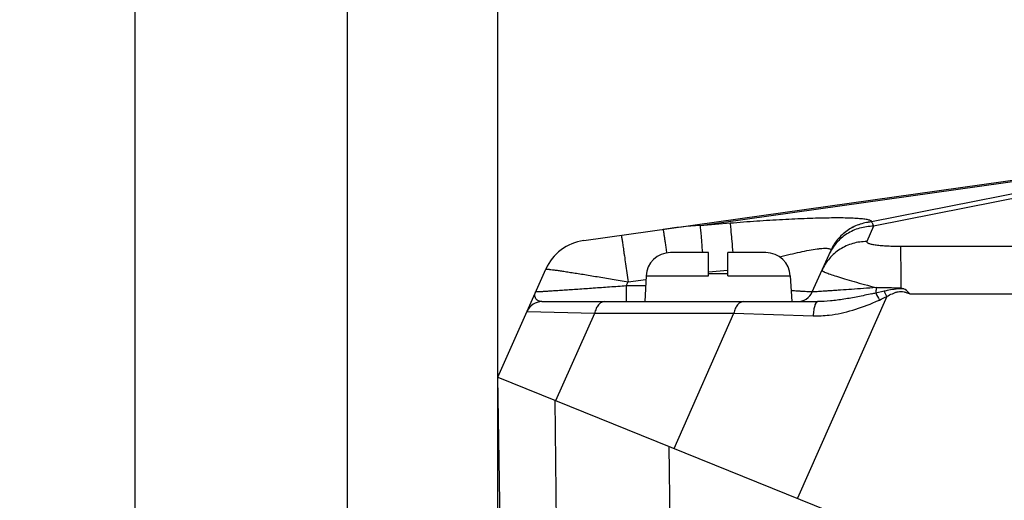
# Model space of a CAD drawing. Header units: millimetres. Extents: x 0 to 420, y 0 to 297.
# Tile 34 of 66: x 161 to 173, y 227 to 233. Entities that reach past the tile are written whole.
import ezdxf

# ---------------------------------------------------------------- set-up
doc = ezdxf.new("R2010")
doc.units = ezdxf.units.MM
doc.header["$LTSCALE"] = 23.1
doc.layers.get('0').update_dxf_attribs({"linetype": 'CONTINUOUS'})
doc.layers.add('COMPONENTS', color=7, linetype='CONTINUOUS')
doc.layers.add('DIMENSION', color=7, linetype='CONTINUOUS')
doc.styles.get("Standard").update_dxf_attribs({"font": 'arial.ttf'})
doc.dimstyles.new('DIMSTYLE_10', dxfattribs={"dimtxt": 3, "dimasz": 3, "dimexe": 0.18, "dimexo": 0.0625, "dimgap": 0.09, "dimtad": 1, "dimdec": 3, "dimlfac": 5, "dimdsep": 46, "dimtxsty": 'STANDARD', "dimblk": '_FILLED', "dimblk1": '_FILLED', "dimblk2": '_FILLED', "dimcen": 0.09, "dimadec": 0, "dimazin": 0, "dimtp": 0.5, "dimtm": 0.5, "dimtfac": 1, "dimtdec": 3, "dimtofl": 0, "dimtmove": 0, "dimatfit": 3, "dimldrblk": '_FILLED', "dimfxl": 1, "dimtolj": 1, "dimarcsym": 0})
doc.dimstyles.new('DIMSTYLE_5', dxfattribs={"dimtxt": 3, "dimasz": 3, "dimexe": 0.18, "dimexo": 0.0625, "dimgap": 0.09, "dimtad": 1, "dimlfac": 5, "dimdsep": 46, "dimtxsty": 'STANDARD', "dimblk": '_FILLED', "dimblk1": '_FILLED', "dimblk2": '_FILLED', "dimcen": 0.09, "dimadec": 0, "dimazin": 0, "dimtp": 0.5, "dimtm": 0.5, "dimtfac": 1, "dimtofl": 0, "dimtmove": 0, "dimatfit": 3, "dimldrblk": '_FILLED', "dimfxl": 1, "dimtolj": 1, "dimarcsym": 0})
doc.dimstyles.new('DIMSTYLE_8', dxfattribs={"dimtxt": 3, "dimasz": 3, "dimexe": 0.18, "dimexo": 0.0625, "dimgap": 0.09, "dimtad": 1, "dimdec": 3, "dimlfac": 5, "dimdsep": 46, "dimtxsty": 'STANDARD', "dimblk": '_FILLED', "dimblk1": '_FILLED', "dimblk2": '_FILLED', "dimcen": 0.09, "dimadec": 0, "dimazin": 0, "dimtp": 0.2, "dimtm": 0.2, "dimtfac": 1, "dimtdec": 3, "dimtofl": 0, "dimtmove": 0, "dimatfit": 3, "dimldrblk": '_FILLED', "dimfxl": 1, "dimtolj": 1, "dimarcsym": 0})

# ---------------------------------------------------------------- blocks, each defined once
blk = doc.blocks.new('_FILLED')
at = {"color": 0, "linetype": 'BYBLOCK'}
blk.add_solid([(0, 0), (-1, 0.2), (-1, -0.2)], dxfattribs=at)
blk = doc.blocks.new('*D10')
at = {"layer": 'DIMENSION', "color": 2, "linetype": 'CONTINUOUS'}
for p, q in [((136.46, 209.441), (136.46, 251.302)), ((165.32, 236.948), (165.32, 251.302)), ((136.46, 249.302), (150.89, 249.302)), ((165.32, 249.302), (150.89, 249.302)), ((165.32, 215.393), (165.32, 235.639))]:
    blk.add_line(p, q, dxfattribs=at)
at = {"layer": 'DIMENSION', "color": 2, "linetype": 'CONTINUOUS', "xscale": 3, "yscale": 3, "zscale": 3, "rotation": 180}
blk.add_blockref('_FILLED', (136.46, 249.302), dxfattribs=at)
at = {"layer": 'DIMENSION', "color": 2, "linetype": 'CONTINUOUS', "xscale": 3, "yscale": 3, "zscale": 3}
blk.add_blockref('_FILLED', (165.32, 249.302), dxfattribs=at)
at = {"layer": 'DIMENSION', "color": 2, "linetype": 'CONTINUOUS', "insert": (150.89, 253.052), "char_height": 3, "width": 10.48327, "attachment_point": 2, "line_spacing_factor": 0.9}
blk.add_mtext('144.3', dxfattribs=at)
blk = doc.blocks.new('*D15')
at = {"layer": 'DIMENSION', "color": 2, "linetype": 'CONTINUOUS'}
for p, q in [((162.72, 223.499), (162.72, 241.302)), ((167.16, 225.348), (167.16, 241.302)), ((162.72, 239.302), (151.005, 239.302)), ((151.005, 239.302), (164.94, 239.302)), ((173.16, 239.302), (164.94, 239.302)), ((167.16, 239.302), (173.16, 239.302))]:
    blk.add_line(p, q, dxfattribs=at)
at = {"layer": 'DIMENSION', "color": 2, "linetype": 'CONTINUOUS', "xscale": 3, "yscale": 3, "zscale": 3}
blk.add_blockref('_FILLED', (162.72, 239.302), dxfattribs=at)
at = {"layer": 'DIMENSION', "color": 2, "linetype": 'CONTINUOUS', "xscale": 3, "yscale": 3, "zscale": 3, "rotation": 180}
blk.add_blockref('_FILLED', (167.16, 239.302), dxfattribs=at)
at = {"layer": 'DIMENSION', "color": 2, "linetype": 'CONTINUOUS', "insert": (159.157, 243.052), "char_height": 3, "width": 8.15242, "attachment_point": 3, "line_spacing_factor": 0.9}
blk.add_mtext('22.2', dxfattribs=at)
blk = doc.blocks.new('*D16')
at = {"layer": 'DIMENSION', "color": 2, "linetype": 'CONTINUOUS'}
for p, q in [((167.16, 230.443), (167.16, 241.302)), ((202.16, 231.446), (202.16, 241.302)), ((167.16, 239.302), (184.66, 239.302)), ((202.16, 239.302), (184.66, 239.302))]:
    blk.add_line(p, q, dxfattribs=at)
at = {"layer": 'DIMENSION', "color": 2, "linetype": 'CONTINUOUS', "xscale": 3, "yscale": 3, "zscale": 3, "rotation": 180}
blk.add_blockref('_FILLED', (167.16, 239.302), dxfattribs=at)
at = {"layer": 'DIMENSION', "color": 2, "linetype": 'CONTINUOUS', "xscale": 3, "yscale": 3, "zscale": 3}
blk.add_blockref('_FILLED', (202.16, 239.302), dxfattribs=at)
at = {"layer": 'DIMENSION', "color": 2, "linetype": 'CONTINUOUS', "insert": (184.66, 243.052), "char_height": 3, "width": 6.99257, "attachment_point": 2, "line_spacing_factor": 0.9}
blk.add_mtext('175', dxfattribs=at)

msp = doc.modelspace()

# ---------------------------------------------------------------- linework, layer by layer
at = {"layer": 'COMPONENTS', "color": 7, "linetype": 'CONTINUOUS'}
for p, q in [((168.21356, 230.11535), (176.45268, 231.27329)), ((171.01325, 229.486), (171.23841, 229.99173)), ((169.74042, 229.96734), (169.27655, 229.96734)), ((169.74042, 229.68305), (169.74042, 229.96734)), ((169.98042, 229.68305), (169.98042, 229.96734)), ((170.44428, 229.96734), (169.98042, 229.96734)), ((167.16042, 228.4434), (167.74894, 229.76524)), ((168.97696, 229.68305), (168.96042, 229.36734)), ((169.98042, 229.70734), (169.74042, 229.70734)), ((170.74387, 229.68305), (170.76042, 229.36734)), ((167.70167, 229.36734), (171.07835, 229.36734)), ((167.40392, 214.4934), (167.16042, 228.4434)), ((167.16042, 228.4434), (202.16042, 214.30248))]:
    msp.add_line(p, q, dxfattribs=at)
at = {"layer": 'COMPONENTS', "color": 9, "linetype": 'CONTINUOUS'}
for p, q in [((169.63851, 230.30048), (176.03715, 231.19975)), ((176.03715, 231.19975), (171.73707, 230.34285)), ((176.69705, 231.27329), (171.76353, 230.29016)), ((169.63851, 230.30048), (170.00716, 230.33096)), ((171.73742, 230.34366), (171.73707, 230.34285)), ((171.76353, 230.29016), (171.68007, 230.10271)), ((171.23841, 229.99173), (171.23806, 229.99093)), ((172.09275, 230.04677), (197.56303, 230.07023)), ((169.74042, 229.73146), (169.98042, 229.7513)), ((168.73536, 229.55982), (168.757, 229.60841)), ((168.757, 229.60841), (168.97466, 229.639)), ((168.97696, 229.68305), (169.74042, 229.68305)), ((169.98042, 229.68305), (170.74387, 229.68305)), ((168.73536, 229.55982), (168.73536, 229.36734)), ((168.97051, 229.55982), (168.73536, 229.55982)), ((171.78944, 229.47474), (171.89183, 229.498)), ((172.20586, 229.46242), (197.56695, 229.48578)), ((171.92746, 229.43189), (170.83366, 226.95932)), ((167.51896, 229.24869), (168.3482, 229.22472)), ((167.87227, 228.15579), (168.3482, 229.22472)), ((168.3482, 229.22472), (170.05205, 229.22472)), ((169.32036, 227.57073), (170.05205, 229.22472)), ((170.05205, 229.22472), (171.02402, 229.19506)), ((167.88296, 226.58062), (167.86336, 228.15939)), ((169.25747, 227.59613), (169.27704, 226.01738))]:
    msp.add_line(p, q, dxfattribs=at)
for centre, radius, start, end in [((170.14702, 223.41463), 6.9046, 94.223547, 98.004854), ((172.0895, 296.27445), 66.73579, 269.7473196, 270.0060661), ((159.96277, 223.02504), 13.57209, 28.168145, 28.485203), ((170.23374, 236.16112), 6.86497, 282.697674, 283.097884), ((207.24917, 247.84667), 39.93644, 207.388984, 207.529826), ((170.79951, 231.5998), 2.4424, 293.92987, 295.07765)]:
    msp.add_arc(centre, radius, start, end, dxfattribs=at)
at = {"layer": 'COMPONENTS', "color": 7, "linetype": 'CONTINUOUS'}
for centre, radius, start, end in [((168.29706, 229.52119), 0.6, 98, 156), ((169.27655, 229.66734), 0.3, 90, 177), ((170.44428, 229.66734), 0.3, 3, 90), ((170.83054, 229.56734), 0.2, 270, 336), ((175.28505, 238.21841), 9.24686, 249.829329, 250.038082), ((167.70167, 229.16735), 0.2, 90.000039, 156.000052)]:
    msp.add_arc(centre, radius, start, end, dxfattribs=at)
at = {"layer": 'COMPONENTS', "color": 9, "linetype": 'CONTINUOUS'}
for points, knots in [([(170.00716, 230.33096), (170.11562, 230.33992), (170.32978, 230.35624), (170.64369, 230.37585), (170.89546, 230.38762), (171.08476, 230.39358), (171.21406, 230.39611), (171.33254, 230.39675), (171.43848, 230.39542), (171.53022, 230.3921), (171.59706, 230.38749), (171.64222, 230.38249), (171.6696, 230.37848), (171.69246, 230.374), (171.71074, 230.36911), (171.72446, 230.36375), (171.7338, 230.35806), (171.73906, 230.35096), (171.73835, 230.34574), (171.73742, 230.34366)], [0, 0, 0, 0, 0.18674073, 0.36855096, 0.53970277, 0.61923674, 0.69353193, 0.761625, 0.82253956, 0.87532978, 0.91914075, 0.93745796, 0.95329399, 0.96661108, 0.97740594, 0.98573471, 0.99178359, 0.99609108, 1, 1, 1, 1]), ([(170.00716, 230.33096), (170.00857, 230.31928), (170.01169, 230.28203), (170.01848, 230.20743), (170.02775, 230.09793), (170.03488, 230.01395), (170.03879, 229.96738)], [0, 0, 0, 0, 0.09668499, 0.30713873, 0.61583636, 1, 1, 1, 1]), ([(171.73742, 230.34366), (171.68425, 230.33947), (171.57856, 230.31675), (171.43516, 230.24205), (171.31675, 230.13216), (171.26005, 230.04032), (171.23841, 229.99173)], [0, 0, 0, 0, 0.25038023, 0.50047255, 0.75031074, 1, 1, 1, 1]), ([(171.73707, 230.34285), (171.68397, 230.33867), (171.57842, 230.316), (171.43518, 230.24148), (171.31683, 230.13185), (171.26009, 230.04022), (171.23841, 229.99173)], [0, 0, 0, 0, 0.25037979, 0.50047207, 0.75031035, 1, 1, 1, 1]), ([(171.73707, 230.34285), (171.73991, 230.33963), (171.75175, 230.32373), (171.75908, 230.30495), (171.76353, 230.29016)], [0, 0, 0, 0, 0.21791621, 1, 1, 1, 1]), ([(169.18551, 230.25195), (169.18562, 230.25197), (169.18568, 230.25133), (169.18596, 230.25063), (169.18623, 230.24898), (169.18686, 230.2458), (169.1878, 230.24014), (169.1892, 230.23164), (169.19092, 230.22072), (169.19297, 230.20748), (169.19534, 230.19195), (169.19911, 230.16688), (169.20453, 230.1304), (169.21179, 230.08088), (169.22001, 230.02435), (169.22577, 229.98441), (169.22878, 229.96342)], [0, 0, 0, 0, 0.00112312, 0.00434383, 0.00968738, 0.01715384, 0.03842388, 0.06807133, 0.1059729, 0.15197333, 0.20588153, 0.26747305, 0.41265602, 0.58511318, 0.78198316, 1, 1, 1, 1]), ([(169.63851, 230.30048), (169.63981, 230.28975), (169.64268, 230.25572), (169.6489, 230.18755), (169.65742, 230.08725), (169.66397, 230.01021), (169.66758, 229.96736)], [0, 0, 0, 0, 0.09697343, 0.30632633, 0.61415354, 1, 1, 1, 1]), ([(171.76353, 230.29016), (171.70611, 230.29066), (171.59062, 230.27508), (171.43194, 230.20357), (171.30062, 230.09001), (171.23857, 229.99207), (171.2154, 229.94004)], [0, 0, 0, 0, 0.25111475, 0.50140681, 0.75093284, 1, 1, 1, 1]), ([(168.67349, 230.17999), (168.67372, 230.18003), (168.67371, 230.17856), (168.67436, 230.17707), (168.67484, 230.17338), (168.67571, 230.16879), (168.67669, 230.16267), (168.67841, 230.15197), (168.68099, 230.13534), (168.68459, 230.11166), (168.68885, 230.08314), (168.69374, 230.05006), (168.69922, 230.01272), (168.70522, 229.97146), (168.71415, 229.90974), (168.72618, 229.82591), (168.74133, 229.71947), (168.75171, 229.64598), (168.757, 229.60841)], [0, 0, 0, 0, 0.00122089, 0.00480461, 0.01075895, 0.0190714, 0.02972448, 0.04269337, 0.07545607, 0.11705957, 0.16712234, 0.22518505, 0.29071485, 0.36311033, 0.44170701, 0.61456805, 0.80296572, 1, 1, 1, 1]), ([(171.68007, 230.10271), (171.62265, 230.10321), (171.50717, 230.08763), (171.34848, 230.01612), (171.21717, 229.90256), (171.15511, 229.80463), (171.13194, 229.75259)], [0, 0, 0, 0, 0.25111475, 0.50140681, 0.75093285, 1, 1, 1, 1]), ([(171.68007, 230.10271), (171.6793, 230.10099), (171.67909, 230.09631), (171.6845, 230.09037), (171.69341, 230.08513), (171.70651, 230.07996), (171.72365, 230.07501), (171.74472, 230.07031), (171.76941, 230.06594), (171.8085, 230.06037), (171.86368, 230.05478), (171.93561, 230.0501), (172.0129, 230.04732), (172.06587, 230.04675), (172.09275, 230.04677)], [0, 0, 0, 0, 0.01322438, 0.0295185, 0.05336312, 0.08613647, 0.12804138, 0.178782, 0.23778262, 0.30429136, 0.45633278, 0.62762038, 0.81100742, 1, 1, 1, 1]), ([(170.61203, 229.91594), (170.65496, 229.92692), (170.73834, 229.94755), (170.85896, 229.97494), (170.96888, 229.997), (171.05236, 230.01078), (171.11098, 230.01785), (171.14749, 230.02086), (171.17834, 230.02176), (171.20324, 230.02059), (171.22183, 230.01719), (171.23492, 230.01185), (171.24165, 230.00193), (171.23982, 229.99488), (171.23841, 229.99173)], [0, 0, 0, 0, 0.20274969, 0.39297421, 0.56589228, 0.71569408, 0.77992831, 0.83599465, 0.88321849, 0.92113893, 0.94969678, 0.96969932, 0.98423447, 1, 1, 1, 1]), ([(172.09275, 230.04677), (172.09365, 230.02782), (172.09415, 229.97147), (172.09542, 229.86324), (172.09609, 229.71283), (172.09645, 229.59979), (172.09656, 229.53866)], [0, 0, 0, 0, 0.11203176, 0.33260444, 0.63908186, 1, 1, 1, 1]), ([(167.74894, 229.76524), (167.74918, 229.76578), (167.75159, 229.76608), (167.75537, 229.76632), (167.76214, 229.76606), (167.77104, 229.76545), (167.78247, 229.76439), (167.80236, 229.76227), (167.83296, 229.75849), (167.87625, 229.75264), (167.92795, 229.74522), (167.98751, 229.73632), (168.05427, 229.72604), (168.12754, 229.71447), (168.23609, 229.69699), (168.38223, 229.67285), (168.56626, 229.64163), (168.69266, 229.6197), (168.757, 229.60841)], [0, 0, 0, 0, 0.00175843, 0.00579361, 0.01222423, 0.02105631, 0.0322731, 0.04584675, 0.0799081, 0.12285937, 0.17421883, 0.23341986, 0.2998249, 0.37273888, 0.45142167, 0.62297287, 0.80803858, 1, 1, 1, 1]), ([(171.13194, 229.75259), (171.13131, 229.75118), (171.13315, 229.74795), (171.13665, 229.74507), (171.14364, 229.74026), (171.15621, 229.73384), (171.186, 229.72067), (171.23767, 229.70169), (171.31573, 229.67571), (171.41351, 229.64561), (171.52843, 229.61209), (171.65752, 229.57608), (171.74808, 229.55175), (171.79519, 229.53931)], [0, 0, 0, 0, 0.00665381, 0.01249644, 0.02037124, 0.0424777, 0.07316053, 0.15976511, 0.27828364, 0.42569435, 0.59816158, 0.79122847, 1, 1, 1, 1]), ([(167.61726, 229.42667), (167.61504, 229.43588), (167.61417, 229.45658), (167.62025, 229.4762), (167.62461, 229.486)], [0, 0, 0, 0, 0.46916202, 1, 1, 1, 1]), ([(168.73536, 229.55982), (168.66705, 229.55491), (168.53223, 229.54529), (168.33469, 229.53139), (168.1762, 229.52042), (168.0568, 229.51228), (167.97483, 229.50677), (167.89927, 229.50176), (167.83113, 229.49732), (167.77141, 229.49353), (167.72734, 229.49082), (167.69701, 229.48904), (167.6782, 229.48798), (167.66217, 229.48712), (167.64896, 229.48647), (167.6387, 229.48602), (167.63188, 229.4858), (167.62809, 229.48575), (167.62609, 229.48576), (167.62535, 229.48582), (167.62457, 229.4859), (167.62461, 229.486)], [0, 0, 0, 0, 0.18455129, 0.36423055, 0.53364846, 0.61264286, 0.686736, 0.75505379, 0.81669214, 0.87074068, 0.91631802, 0.93567328, 0.95261677, 0.96706724, 0.97895535, 0.9882245, 0.99483153, 0.99712819, 0.99875084, 0.9997014, 1, 1, 1, 1]), ([(171.01325, 229.486), (171.01308, 229.48563), (171.01106, 229.48602), (171.0082, 229.48558), (171.0025, 229.48598), (170.99507, 229.48617), (170.98539, 229.48668), (170.97371, 229.48728), (170.95998, 229.48807), (170.93774, 229.48939), (170.90519, 229.49144), (170.8607, 229.49436), (170.80929, 229.49784), (170.77277, 229.50037), (170.75345, 229.50171)], [0, 0, 0, 0, 0.00464169, 0.01739945, 0.03831871, 0.06735507, 0.10443712, 0.14946452, 0.20231571, 0.26284533, 0.40625833, 0.57815712, 0.77673927, 1, 1, 1, 1]), ([(171.79519, 229.53931), (171.74347, 229.53564), (171.64304, 229.52852), (171.49808, 229.51833), (171.38453, 229.51041), (171.3009, 229.50463), (171.24472, 229.50077), (171.19362, 229.49729), (171.14811, 229.49423), (171.10865, 229.49161), (171.07977, 229.48973), (171.06002, 229.48848), (171.04785, 229.48772), (171.03748, 229.48709), (171.029, 229.48662), (171.0223, 229.48622), (171.01811, 229.4861), (171.01538, 229.4859), (171.01449, 229.48606), (171.01312, 229.48572), (171.01325, 229.486)], [0, 0, 0, 0, 0.19846995, 0.38536275, 0.55623047, 0.63414996, 0.70621448, 0.77177619, 0.83019116, 0.88083657, 0.9231317, 0.94098345, 0.95656147, 0.96981455, 0.98070089, 0.98918402, 0.99523814, 0.99734769, 0.99884405, 1, 1, 1, 1]), ([(171.79519, 229.53931), (171.79497, 229.53373), (171.79386, 229.51214), (171.79174, 229.4906), (171.78944, 229.47474)], [0, 0, 0, 0, 0.25861877, 1, 1, 1, 1]), ([(171.89183, 229.498), (171.9112, 229.50236), (171.95976, 229.51289), (172.03814, 229.52699), (172.09816, 229.52909), (172.12795, 229.52722)], [0, 0, 0, 0, 0.24958913, 0.62476633, 1, 1, 1, 1]), ([(171.92746, 229.43189), (171.94917, 229.44351), (171.98196, 229.46057), (172.02743, 229.47957), (172.06294, 229.49008), (172.09998, 229.49374), (172.13681, 229.48865), (172.17206, 229.47733), (172.19468, 229.46758), (172.20586, 229.46242)], [0, 0, 0, 0, 0.25008239, 0.37512512, 0.50011612, 0.62500506, 0.74991965, 0.87493842, 1, 1, 1, 1]), ([(167.70167, 229.36734), (167.69098, 229.36734), (167.67078, 229.37008), (167.64474, 229.38313), (167.62617, 229.40252), (167.61923, 229.4185), (167.61726, 229.42667)], [0, 0, 0, 0, 0.2886475, 0.54045268, 0.7728646, 1, 1, 1, 1]), ([(168.47158, 229.36734), (168.45766, 229.36734), (168.42783, 229.35934), (168.39099, 229.32765), (168.36305, 229.28113), (168.35199, 229.24439), (168.34819, 229.22472)], [0, 0, 0, 0, 0.20618965, 0.43725687, 0.70341964, 1, 1, 1, 1]), ([(170.17544, 229.36734), (170.16152, 229.36734), (170.1317, 229.35934), (170.09485, 229.32765), (170.06692, 229.28113), (170.05585, 229.24439), (170.05205, 229.22472)], [0, 0, 0, 0, 0.20618965, 0.43725687, 0.70341964, 1, 1, 1, 1]), ([(171.07834, 229.36734), (171.07066, 229.36734), (171.05878, 229.35631), (171.04929, 229.3381), (171.04141, 229.31698), (171.03488, 229.29138), (171.02752, 229.25037), (171.02478, 229.21768), (171.02391, 229.19506)], [0, 0, 0, 0, 0.12253853, 0.21727059, 0.33642312, 0.47813255, 0.63901066, 1, 1, 1, 1]), ([(171.02402, 229.19506), (171.0888, 229.19306), (171.25306, 229.20076), (171.51218, 229.25648), (171.69888, 229.3268), (171.79019, 229.36734)], [0, 0, 0, 0, 0.24575157, 0.62113339, 1, 1, 1, 1]), ([(171.7427, 229.46404), (171.68534, 229.45111), (171.57176, 229.42697), (171.40309, 229.39619), (171.23916, 229.37395), (171.13109, 229.36734), (171.07834, 229.36734)], [0, 0, 0, 0, 0.26229747, 0.5179432, 0.76470342, 1, 1, 1, 1])]:
    msp.add_open_spline(points, degree=3, knots=knots, dxfattribs=at)
at = {"layer": 'COMPONENTS', "color": 7, "linetype": 'CONTINUOUS'}
msp.add_open_spline([(172.20586, 229.46242), (172.1901, 229.48243), (172.16666, 229.50837), (172.13621, 229.5242), (172.12821, 229.5271)], degree=3, knots=[0, 0, 0, 0, 0.74952001, 1, 1, 1, 1], dxfattribs=at)
at = {"layer": 'COMPONENTS', "color": 9, "linetype": 'CONTINUOUS'}
msp.add_open_spline([(171.83471, 229.38763), (171.86574, 229.40216), (171.8966, 229.41702), (171.92746, 229.43189)], degree=3, dxfattribs=at)

# ---------------------------------------------------------------- dimensions: what is measured, and where the dimension line sits
at = {"layer": 'DIMENSION', "color": 2, "linetype": 'CONTINUOUS'}
for base, p1, p2, dimstyle, picture, middle in [((136.46042, 249.30248), (165.32042, 215.3934), (136.46042, 209.44119), 'DIMSTYLE_5', '*D10', (145.64878, 251.55248)), ((162.72042, 239.30248), (167.16042, 225.34774), (162.72042, 223.49856), 'DIMSTYLE_8', '*D15', (146.9284, 241.55248)), ((167.16042, 239.30248), (202.16042, 231.44577), (167.16042, 230.4434), 'DIMSTYLE_10', '*D16', (181.16414, 241.55248))]:
    dim = msp.add_linear_dim(base=base, p1=p1, p2=p2, angle=180, dimstyle=dimstyle, dxfattribs=at)
    dim.commit()
    dim.dimension.update_dxf_attribs({"geometry": picture, "text_midpoint": middle, "dimtype": 160})

doc.saveas('drawing.dxf')
